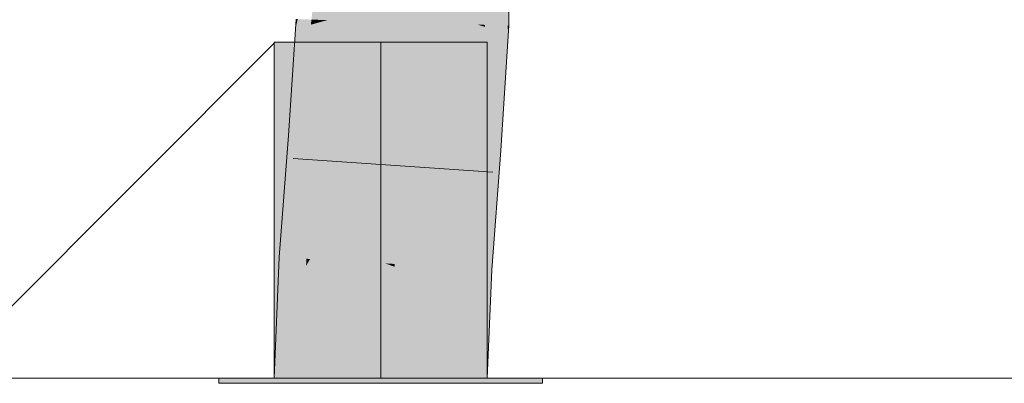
# Model space of a CAD drawing. Extents: x -620 to 300, y 62 to 1107.
# Tile 165 of 256: x 251.858 to 253.014, y 716.372 to 716.798. Entities that reach past the tile are written whole.
import ezdxf
from ezdxf.lldxf.tags import DXFTag

# ---------------------------------------------------------------- set-up
doc = ezdxf.new("R2010")
doc.units = 0
doc.layers.get('0').update_dxf_attribs({"lineweight": 35})
doc.layers.add('E_Detail_Linie_Text_Bem', color=7, linetype='Continuous', lineweight=13)
for name, color, linetype, lineweight, true_color in [('E_Detail_Wandschraffur', 7, 'Continuous', 5, 0xc0c0c0), ('E_Leerrohr 25-A06G9GDD8I', 7, 'Continuous', 9, 0xff8000), ('E_Leerrohr 25-Shading', 7, 'Continuous', 9, 0xff8000)]:
    doc.layers.add(name, color=color, linetype=linetype, lineweight=lineweight, true_color=true_color)
tags = doc.linetypes.add('fein_strichliert', pattern=[4, 1, -2, 1]).pattern_tags.tags
tags[8:9] = [DXFTag(74, 4), DXFTag(75, 0), DXFTag(340, '0'), DXFTag(46, 0.0), DXFTag(50, 0.0), DXFTag(44, 0.0), DXFTag(45, 0.0)]
tags[6:7] = [DXFTag(74, 4), DXFTag(75, 0), DXFTag(340, '0'), DXFTag(46, 0.0), DXFTag(50, 0.0), DXFTag(44, 0.0), DXFTag(45, 0.0)]
tags[4:5] = [DXFTag(74, 4), DXFTag(75, 0), DXFTag(340, '0'), DXFTag(46, 0.0), DXFTag(50, 0.0), DXFTag(44, 0.0), DXFTag(45, 0.0)]
tags = doc.linetypes.add('STRICHPUNKT2-A06G9GDE8I', pattern=[12.7, 6.35, -3.175, 0, -3.175]).pattern_tags.tags
tags[10:11] = [DXFTag(74, 4), DXFTag(75, 0), DXFTag(340, '0'), DXFTag(46, 0.0), DXFTag(50, 0.0), DXFTag(44, 0.0), DXFTag(45, 0.0)]
tags[8:9] = [DXFTag(74, 4), DXFTag(75, 0), DXFTag(340, '0'), DXFTag(46, 0.0), DXFTag(50, 0.0), DXFTag(44, 0.0), DXFTag(45, 0.0)]
tags[6:7] = [DXFTag(74, 4), DXFTag(75, 0), DXFTag(340, '0'), DXFTag(46, 0.0), DXFTag(50, 0.0), DXFTag(44, 0.0), DXFTag(45, 0.0)]
tags[4:5] = [DXFTag(74, 4), DXFTag(75, 0), DXFTag(340, '0'), DXFTag(46, 0.0), DXFTag(50, 0.0), DXFTag(44, 0.0), DXFTag(45, 0.0)]

# ---------------------------------------------------------------- blocks, each defined once
blk = doc.blocks.new('Shading-A06G9G1B8I', base_point=(193.1191, 715.3621))
at = {"layer": 'E_Leerrohr 25-Shading', "color": 31, "true_color": 0xfabd7f}
for points in [[(252.3159, 716.93), (252.337, 716.7943), (252.375, 716.9322), (252.3745, 716.7932)], [(252.3745, 716.7932), (252.3954, 716.7925), (252.375, 716.9322), (252.3947, 716.9329)], [(252.218, 716.9265), (252.2187, 716.7979), (252.264, 716.9282), (252.2635, 716.7965)], [(252.264, 716.9282), (252.2635, 716.7965), (252.2888, 716.929), (252.289, 716.7958)], [(252.289, 716.7958), (252.3071, 716.7952), (252.2888, 716.929), (252.3064, 716.9297)], [(252.3233, 716.7947), (252.3094, 716.9298), (252.3136, 716.795), (252.3064, 716.9297)], [(252.3064, 716.9297), (252.3071, 716.7952), (252.3136, 716.795)], [(252.3159, 716.93), (252.3094, 716.9298), (252.337, 716.7943), (252.3233, 716.7947)], [(252.2187, 716.7979), (252.2099, 716.6601), (252.2635, 716.7965), (252.2699, 716.6558)], [(252.2635, 716.7965), (252.2699, 716.6558), (252.289, 716.7958), (252.2864, 716.6547)], [(252.2864, 716.6547), (252.298, 716.6539), (252.289, 716.7958), (252.3071, 716.7952)], [(252.3071, 716.7952), (252.298, 716.6539), (252.3029, 716.6535)], [(252.3164, 716.6525), (252.3136, 716.795), (252.3029, 716.6535), (252.3071, 716.7952)], [(252.333, 716.6514), (252.3233, 716.7947), (252.3164, 716.6525), (252.3136, 716.795)], [(252.337, 716.7943), (252.3233, 716.7947), (252.3544, 716.6498), (252.333, 716.6514)], [(252.337, 716.7943), (252.3544, 716.6498), (252.3745, 716.7932), (252.381, 716.6479)], [(252.381, 716.6479), (252.3862, 716.6476), (252.3745, 716.7932), (252.3954, 716.7925)], [(252.2099, 716.6601), (252.1987, 716.5177), (252.2699, 716.6558), (252.2778, 716.513)], [(252.2699, 716.6558), (252.2778, 716.513), (252.2864, 716.6547), (252.2832, 716.5127)], [(252.2832, 716.5127), (252.287, 716.5125), (252.2864, 716.6547), (252.298, 716.6539)], [(252.3029, 716.6535), (252.298, 716.6539), (252.2978, 716.5118), (252.287, 716.5125)], [(252.3181, 716.5106), (252.3164, 716.6525), (252.2978, 716.5118), (252.3029, 716.6535)], [(252.3416, 716.5092), (252.333, 716.6514), (252.3181, 716.5106), (252.3164, 716.6525)], [(252.3544, 716.6498), (252.333, 716.6514), (252.3705, 716.5074), (252.3416, 716.5092)], [(252.3544, 716.6498), (252.3705, 716.5074), (252.3832, 716.609), (252.3752, 716.5072)], [(252.3544, 716.6498), (252.3832, 716.609), (252.381, 716.6479)], [(252.3832, 716.609), (252.3862, 716.6476), (252.381, 716.6479)], [(252.1987, 716.5177), (252.1932, 716.3778), (252.2778, 716.513), (252.2816, 716.3778)], [(252.2778, 716.513), (252.2816, 716.3778), (252.2832, 716.5127)], [(252.2816, 716.3778), (252.287, 716.5125), (252.2832, 716.5127)], [(252.2977, 716.5085), (252.287, 716.5125), (252.2954, 716.3778), (252.2816, 716.3778)], [(252.2978, 716.5118), (252.287, 716.5125), (252.2977, 716.5085)], [(252.3222, 716.3778), (252.3184, 716.5008), (252.2954, 716.3778), (252.2977, 716.5085)], [(252.3184, 716.5008), (252.3181, 716.5106), (252.2977, 716.5085), (252.2978, 716.5118)], [(252.343, 716.4916), (252.3416, 716.5092), (252.3184, 716.5008), (252.3181, 716.5106)], [(252.3705, 716.5074), (252.3416, 716.5092), (252.3741, 716.4801), (252.343, 716.4916)], [(252.3741, 716.4801), (252.3752, 716.5072), (252.3705, 716.5074)], [(252.352, 716.3778), (252.343, 716.4916), (252.3222, 716.3778), (252.3184, 716.5008)], [(252.3741, 716.4801), (252.343, 716.4916), (252.37, 716.3778), (252.352, 716.3778)]]:
    blk.add_solid(points, dxfattribs=at)
at = {"layer": 'E_Leerrohr 25-Shading', "color": 43, "true_color": 0xd7ab7f}
for points in [[(252.4028, 716.9332), (252.3947, 716.9329), (252.4041, 716.7923), (252.3954, 716.7925)], [(252.4054, 716.9332), (252.4028, 716.9332), (252.4303, 716.7915), (252.4041, 716.7923)], [(252.4314, 716.9197), (252.4054, 716.9332), (252.432, 716.7973), (252.4274, 716.8083)], [(252.2148, 716.9264), (252.2002, 716.7985), (252.2078, 716.7982)], [(252.2148, 716.9264), (252.2078, 716.7982), (252.217, 716.9265), (252.2126, 716.798)], [(252.217, 716.9265), (252.2126, 716.798), (252.218, 716.9255), (252.2162, 716.798)], [(252.2162, 716.798), (252.2187, 716.7979), (252.218, 716.9255)], [(252.4274, 716.8083), (252.4303, 716.7915), (252.432, 716.7973), (252.432, 716.7914)], [(252.1995, 716.7925), (252.1814, 716.7875), (252.1852, 716.6619), (252.1734, 716.6627)], [(252.1821, 716.799), (252.1814, 716.7875), (252.1841, 716.799)], [(252.2002, 716.7985), (252.1841, 716.799), (252.1995, 716.7925), (252.1814, 716.7875)], [(252.1889, 716.6616), (252.2073, 716.7947), (252.1852, 716.6619), (252.1995, 716.7925)], [(252.2124, 716.7961), (252.2073, 716.7947), (252.1964, 716.6611), (252.1889, 716.6616)], [(252.1964, 716.6611), (252.2026, 716.6606), (252.2124, 716.7961), (252.2161, 716.7971)], [(252.2078, 716.7982), (252.2002, 716.7985), (252.2073, 716.7947), (252.1995, 716.7925)], [(252.2161, 716.7971), (252.2026, 716.6606), (252.2187, 716.7979), (252.2079, 716.6603)], [(252.2078, 716.7982), (252.2073, 716.7947), (252.2126, 716.798), (252.2124, 716.7961)], [(252.2079, 716.6603), (252.2099, 716.6601), (252.2187, 716.7979)], [(252.2126, 716.798), (252.2124, 716.7961), (252.2162, 716.798), (252.2161, 716.7971)], [(252.2161, 716.7971), (252.2187, 716.7979), (252.2162, 716.798)], [(252.4038, 716.79), (252.3954, 716.7925), (252.3884, 716.6475), (252.3862, 716.6476)], [(252.4041, 716.7923), (252.3954, 716.7925), (252.4038, 716.79)], [(252.4303, 716.7915), (252.4041, 716.7923), (252.4314, 716.7815), (252.4038, 716.79)], [(252.4314, 716.7815), (252.4038, 716.79), (252.4227, 716.645), (252.3884, 716.6475)], [(252.4314, 716.7815), (252.432, 716.7914), (252.4303, 716.7915)], [(252.1852, 716.6619), (252.1734, 716.6627), (252.1662, 716.5197), (252.1622, 716.5199)], [(252.1889, 716.6616), (252.1852, 716.6619), (252.1668, 716.5196), (252.1662, 716.5197)], [(252.1889, 716.6616), (252.1668, 716.5196), (252.1964, 716.6611), (252.1772, 716.519)], [(252.1964, 716.6611), (252.1772, 716.519), (252.2026, 716.6606), (252.1862, 716.5184)], [(252.2026, 716.6606), (252.1862, 716.5184), (252.2079, 716.6603), (252.1943, 716.5179)], [(252.1943, 716.5179), (252.1987, 716.5177), (252.2079, 716.6603), (252.2099, 716.6601)], [(252.4227, 716.645), (252.3841, 716.6098), (252.4118, 716.505), (252.3752, 716.5072)], [(252.3862, 716.6476), (252.3832, 716.609), (252.3884, 716.6475)], [(252.3884, 716.6475), (252.3854, 716.6257), (252.4227, 716.645), (252.3841, 716.6098)], [(252.3854, 716.6257), (252.3832, 716.609), (252.3841, 716.6098)], [(252.3841, 716.6098), (252.3832, 716.609), (252.3752, 716.5072)], [(252.1622, 716.5199), (252.1595, 716.4528), (252.1668, 716.5196)], [(252.1772, 716.519), (252.1668, 716.5196), (252.1619, 716.4567), (252.1651, 716.5037)], [(252.1772, 716.519), (252.1619, 716.4567), (252.1734, 716.4757)], [(252.1772, 716.519), (252.1734, 716.4757), (252.1862, 716.5184), (252.1845, 716.4941)], [(252.1862, 716.5184), (252.1845, 716.4941), (252.1943, 716.5179), (252.1939, 716.5097)], [(252.1874, 716.3778), (252.1932, 716.3778), (252.1939, 716.5097), (252.1987, 716.5177)], [(252.1939, 716.5097), (252.1987, 716.5177), (252.1943, 716.5179)], [(252.1651, 716.5037), (252.1595, 716.4528), (252.1619, 716.4567)], [(252.1765, 716.3778), (252.1874, 716.3778), (252.1845, 716.4941), (252.1939, 716.5097)], [(252.3752, 716.5072), (252.3741, 716.4801), (252.4066, 716.3778), (252.3751, 716.3778)], [(252.3752, 716.5072), (252.4066, 716.3778), (252.4118, 716.505)], [(252.1845, 716.4941), (252.1734, 716.4757), (252.1765, 716.3778), (252.1647, 716.3778)], [(252.3741, 716.4801), (252.37, 716.3778), (252.3751, 716.3778)], [(252.1647, 716.3778), (252.1734, 716.4757), (252.1566, 716.3778), (252.1619, 716.4567)], [(252.1619, 716.4567), (252.1595, 716.4528), (252.1566, 716.3778)]]:
    blk.add_solid(points, dxfattribs=at)
at = {"layer": 'E_Leerrohr 25-Shading', "color": 31, "true_color": 0xecb67f}
for points in [[(252.2201, 716.7719), (252.1566, 716.7719), (252.1566, 716.4622)], [(252.1566, 716.4622), (252.1925, 716.438), (252.2201, 716.7719), (252.2386, 716.7719)], [(252.1925, 716.438), (252.2816, 716.3778), (252.2386, 716.7719), (252.2816, 716.7719)], [(252.2936, 716.7719), (252.2816, 716.7719), (252.3054, 716.3778), (252.2816, 716.3778)], [(252.3227, 716.3778), (252.2997, 716.7719), (252.3054, 716.3778), (252.2936, 716.7719)], [(252.3431, 716.3778), (252.3082, 716.7719), (252.3227, 716.3778), (252.2997, 716.7719)], [(252.4066, 716.3778), (252.4066, 716.7719), (252.3431, 716.3778), (252.3082, 716.7719)], [(252.1566, 716.3778), (252.1842, 716.3778), (252.1566, 716.4622), (252.1925, 716.438)], [(252.1842, 716.3778), (252.2816, 716.3778), (252.1925, 716.438)], [(252.1137, 716.3778), (252.0916, 716.3778), (252.1132, 716.3718), (252.0916, 716.3718)], [(252.2816, 716.3718), (252.2816, 716.3778), (252.1132, 716.3718), (252.1137, 716.3778)], [(252.3141, 716.3778), (252.2816, 716.3778), (252.3141, 716.3718), (252.2816, 716.3718)], [(252.3141, 716.3778), (252.3141, 716.3718), (252.3356, 716.3778), (252.3357, 716.3718)], [(252.3357, 716.3718), (252.3516, 716.3718), (252.3356, 716.3778), (252.3514, 716.3778)], [(252.3516, 716.3718), (252.3692, 716.3718), (252.3514, 716.3778), (252.3689, 716.3778)], [(252.3902, 716.3718), (252.3897, 716.3778), (252.3692, 716.3718), (252.3689, 716.3778)], [(252.4716, 716.3718), (252.4716, 716.3778), (252.3902, 716.3718), (252.3897, 716.3778)]]:
    blk.add_solid(points, dxfattribs=at)
blk = doc.blocks.new('Referenz-A06G9GDF8I')
at = {"layer": 'E_Detail_Linie_Text_Bem', "linetype": 'Continuous', "ltscale": 0.13}
blk.add_line((271.2326, 716.3778), (223.2545, 716.3778), dxfattribs=at)
at = {"layer": 'E_Detail_Wandschraffur', "linetype": 'fein_strichliert', "ltscale": 0.13}
blk.add_line((251.7636, 716.3778), (252.1568, 716.7711), dxfattribs=at)
at = {"layer": 'E_Leerrohr 25-A06G9GDD8I', "linetype": 'Continuous', "ltscale": 0.13}
for p, q in [((252.432, 716.7914), (252.4313, 716.9342)), ((252.1734, 716.6627), (252.1821, 716.799)), ((252.4227, 716.645), (252.432, 716.7914)), ((252.1566, 716.7718), (252.1566, 716.3778)), ((252.2298, 716.7718), (252.1566, 716.7718)), ((252.3334, 716.7718), (252.2298, 716.7718)), ((252.4066, 716.7718), (252.3334, 716.7718)), ((252.4066, 716.3778), (252.4066, 716.7718)), ((252.1622, 716.5199), (252.1734, 716.6627)), ((252.4118, 716.505), (252.4227, 716.645)), ((252.4132, 716.6193), (252.1788, 716.6355)), ((252.1566, 716.3778), (252.1622, 716.5199)), ((252.4066, 716.3778), (252.4118, 716.505)), ((252.0916, 716.3778), (252.0916, 716.3718)), ((252.2029, 716.3778), (252.0916, 716.3778)), ((252.2298, 716.3778), (252.1566, 716.3778)), ((252.4066, 716.3778), (252.1566, 716.3778)), ((252.3603, 716.3778), (252.2029, 716.3778)), ((252.3334, 716.3778), (252.2298, 716.3778)), ((252.4066, 716.3778), (252.3334, 716.3778)), ((252.4716, 716.3778), (252.3603, 716.3778)), ((252.4716, 716.3718), (252.4716, 716.3778)), ((252.2029, 716.3718), (252.0916, 716.3718)), ((252.3603, 716.3718), (252.2029, 716.3718)), ((252.4716, 716.3718), (252.3603, 716.3718))]:
    blk.add_line(p, q, dxfattribs=at)
at = {"layer": 'E_Leerrohr 25-A06G9GDD8I', "linetype": 'STRICHPUNKT2-A06G9GDE8I', "lineweight": 5, "ltscale": 0.13}
blk.add_line((252.2816, 716.3778), (252.2816, 716.7718), dxfattribs=at)

msp = doc.modelspace()

# ---------------------------------------------------------------- block references
at = {"color": 8, "lineweight": 25, "ltscale": 0.25, "true_color": 0x808080}
msp.add_blockref('Referenz-A06G9GDF8I', (0, 0), dxfattribs=at)
msp.add_blockref('Shading-A06G9G1B8I', (193.1191, 715.3621))

doc.saveas('drawing.dxf')
